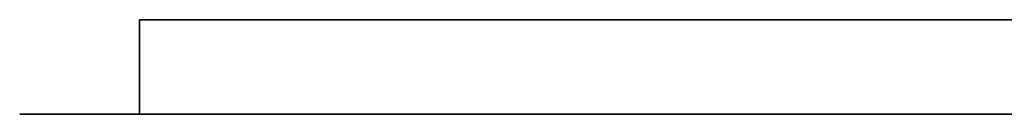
# Model space of a CAD drawing. Header units: millimetres. Extents: x -135 to 135, y -112 to 29.
# Tile 6 of 41: x -134.506 to -130.34, y 0 to 0.4. Entities that reach past the tile are written whole.
import ezdxf

# ---------------------------------------------------------------- set-up
doc = ezdxf.new("R2010")
doc.units = ezdxf.units.MM
doc.header["$LTSCALE"] = 101.851852
for name, color, linetype in [('1', 7, 'CONTINUOUS'), ('105', 7, 'CONTINUOUS'), ('106', 7, 'CONTINUOUS'), ('107', 7, 'CONTINUOUS'), ('99', 7, 'CONTINUOUS')]:
    doc.layers.add(name, color=color, linetype=linetype)

msp = doc.modelspace()

# ---------------------------------------------------------------- linework, layer by layer
at = {"layer": '1', "color": 7, "linetype": 'Continuous', "true_color": 0xf5f5f5}
for points in [[(-134.5064, 0, -55.8243), (-134.2771, 0, 57.2755), (-134.2771, 0, -57.2755), (-134.5064, 0, -55.8243)], [(-134.5064, 0, 55.8243), (-134.2771, 0, 57.2755), (-134.5064, 0, -55.8243), (-134.5064, 0, 55.8243)], [(-134, 0, -3.6333), (-134.2771, 0, -57.2755), (-134, 0, 2.3667), (-134, 0, -3.6333)], [(-134.2771, 0, -57.2755), (-134, 0, 6.0333), (-134, 0, 2.3667), (-134.2771, 0, -57.2755)], [(-134, 0, 6.0333), (-134.2771, 0, -57.2755), (-134, 0, 10.0333), (-134, 0, 6.0333)], [(-134.2771, 0, -57.2755), (-134, 0, 22.0333), (-134, 0, 10.0333), (-134.2771, 0, -57.2755)], [(-134.2771, 0, -57.2755), (-134, 0, 23.3667), (-134, 0, 22.0333), (-134.2771, 0, -57.2755)], [(-134.2771, 0, -57.2755), (-134, 0, 27.3667), (-134, 0, 23.3667), (-134.2771, 0, -57.2755)], [(-134, 0, 27.3667), (-134.2771, 0, -57.2755), (-134, 0, 33.7), (-134, 0, 27.3667)], [(-133.6131, 0, -58.5798), (-134.2771, 0, -57.2755), (-133.8298, 0, -31.9667), (-133.6131, 0, -58.5798)], [(-134.2771, 0, -57.2755), (-134.2771, 0, 57.2755), (-134, 0, 33.7), (-134.2771, 0, -57.2755)], [(-134.2771, 0, 57.2755), (-133.6131, 0, 58.5798), (-134, 0, 33.7), (-134.2771, 0, 57.2755)], [(-134.2771, 0, -57.2755), (-134, 0, -3.6333), (-134, 0, -7.6333), (-134.2771, 0, -57.2755)], [(-134, 0, -31.1333), (-134.2771, 0, -57.2755), (-134, 0, -30.3), (-134, 0, -31.1333)], [(-133.8298, 0, -31.9667), (-134.2771, 0, -57.2755), (-134, 0, -31.1333), (-133.8298, 0, -31.9667)], [(-134.2771, 0, -57.2755), (-134, 0, -23.6333), (-134, 0, -30.3), (-134.2771, 0, -57.2755)], [(-134, 0, -23.6333), (-134.2771, 0, -57.2755), (-134, 0, -22.8), (-134, 0, -23.6333)], [(-134.2771, 0, -57.2755), (-134, 0, -18.8), (-134, 0, -22.8), (-134.2771, 0, -57.2755)], [(-134, 0, -18.8), (-134.2771, 0, -57.2755), (-134, 0, -12.8), (-134, 0, -18.8)], [(-134.2771, 0, -57.2755), (-134, 0, -9.1333), (-134, 0, -12.8), (-134.2771, 0, -57.2755)], [(-134, 0, -9.1333), (-134.2771, 0, -57.2755), (-134, 0, -7.6333), (-134, 0, -9.1333)], [(-134, 0, -12.8), (-127.1915, 0, -11.3), (-126, 0, -12.8), (-134, 0, -12.8)], [(-134, 0, -9.1333), (-133.8298, 0, -9.9667), (-134, 0, -12.8), (-134, 0, -9.1333)], [(-133.8298, 0, -9.9667), (-133.4894, 0, -10.6333), (-134, 0, -12.8), (-133.8298, 0, -9.9667)], [(-133.4894, 0, -10.6333), (-132.8085, 0, -11.3), (-134, 0, -12.8), (-133.4894, 0, -10.6333)], [(-132.8085, 0, -11.3), (-131.9574, 0, -11.4667), (-134, 0, -12.8), (-132.8085, 0, -11.3)], [(-134, 0, -22.8), (-134, 0, -18.8), (-133.8298, 0, -22.1333), (-134, 0, -22.8)], [(-132.9787, 0, -18.8), (-133.8298, 0, -22.1333), (-134, 0, -18.8), (-132.9787, 0, -18.8)], [(-134, 0, -7.6333), (-134, 0, -3.6333), (-133.8298, 0, -6.8), (-134, 0, -7.6333)], [(-134, 0, -3.6333), (-132.9787, 0, -3.6333), (-133.8298, 0, -6.8), (-134, 0, -3.6333)], [(-131.9574, 0, -11.4667), (-128.0426, 0, -10.4667), (-134, 0, -12.8), (-131.9574, 0, -11.4667)], [(-128.0426, 0, -11.4667), (-127.1915, 0, -11.3), (-134, 0, -12.8), (-128.0426, 0, -11.4667)], [(-128.0426, 0, -10.4667), (-128.0426, 0, -11.4667), (-134, 0, -12.8), (-128.0426, 0, -10.4667)], [(-134, 0, -30.3), (-133.8298, 0, -24.4667), (-133.8298, 0, -29.6333), (-134, 0, -30.3)], [(-134, 0, -23.6333), (-133.8298, 0, -24.4667), (-134, 0, -30.3), (-134, 0, -23.6333)], [(-133.4894, 0, 20.5333), (-132.8085, 0, 19.8667), (-134, 0, 10.0333), (-133.4894, 0, 20.5333)], [(-132.8085, 0, 19.8667), (-132.1277, 0, 19.5333), (-134, 0, 10.0333), (-132.8085, 0, 19.8667)], [(-132.1277, 0, 19.5333), (-131.2766, 0, 19.3667), (-134, 0, 10.0333), (-132.1277, 0, 19.5333)], [(-131.2766, 0, 19.3667), (-128.7234, 0, 19.3667), (-134, 0, 10.0333), (-131.2766, 0, 19.3667)], [(-128.7234, 0, 19.3667), (-127.8723, 0, 19.5333), (-134, 0, 10.0333), (-128.7234, 0, 19.3667)], [(-127.8723, 0, 19.5333), (-127.1915, 0, 19.8667), (-134, 0, 10.0333), (-127.8723, 0, 19.5333)], [(-134, 0, 10.0333), (-126.5106, 0, 20.5333), (-126, 0, 10.0333), (-134, 0, 10.0333)], [(-127.1915, 0, 19.8667), (-126.5106, 0, 20.5333), (-134, 0, 10.0333), (-127.1915, 0, 19.8667)], [(-134, 0, 6.0333), (-133.8298, 0, 5.2), (-134, 0, 2.3667), (-134, 0, 6.0333)], [(-133.8298, 0, 5.2), (-133.3191, 0, 4.5333), (-134, 0, 2.3667), (-133.8298, 0, 5.2)], [(-133.3191, 0, 4.5333), (-132.6383, 0, 4.0333), (-134, 0, 2.3667), (-133.3191, 0, 4.5333)], [(-132.6383, 0, 4.0333), (-132.1277, 0, 3.8667), (-134, 0, 2.3667), (-132.6383, 0, 4.0333)], [(-132.1277, 0, 3.8667), (-131.4468, 0, 3.8667), (-134, 0, 2.3667), (-132.1277, 0, 3.8667)], [(-131.4468, 0, 3.8667), (-130.9362, 0, 4.0333), (-134, 0, 2.3667), (-131.4468, 0, 3.8667)], [(-134, 0, 2.3667), (-126, 0, 3.7), (-126, 0, 2.3667), (-134, 0, 2.3667)], [(-130.9362, 0, 4.0333), (-126, 0, 3.7), (-134, 0, 2.3667), (-130.9362, 0, 4.0333)], [(-134, 0, 22.0333), (-133.8298, 0, 21.2), (-134, 0, 10.0333), (-134, 0, 22.0333)], [(-133.8298, 0, 21.2), (-133.4894, 0, 20.5333), (-134, 0, 10.0333), (-133.8298, 0, 21.2)], [(-134, 0, 23.3667), (-134, 0, 27.3667), (-133.8298, 0, 24.2), (-134, 0, 23.3667)], [(-134, 0, 27.3667), (-133.1489, 0, 27.3667), (-133.8298, 0, 24.2), (-134, 0, 27.3667)], [(-134, 0, 33.7), (-133.6131, 0, 58.5798), (-133.1489, 0, 33.7), (-134, 0, 33.7)], [(-133.8298, 0, -22.1333), (-132.9787, 0, -18.8), (-133.4894, 0, -21.4667), (-133.8298, 0, -22.1333)], [(-133.8298, 0, -6.8), (-132.9787, 0, -3.6333), (-133.4894, 0, -6.1333), (-133.8298, 0, -6.8)], [(-133.8298, 0, -29.6333), (-133.3191, 0, -25.1333), (-133.4894, 0, -28.9667), (-133.8298, 0, -29.6333)], [(-133.8298, 0, -24.4667), (-133.3191, 0, -25.1333), (-133.8298, 0, -29.6333), (-133.8298, 0, -24.4667)], [(-133.8298, 0, 24.2), (-133.1489, 0, 27.3667), (-133.4894, 0, 24.8667), (-133.8298, 0, 24.2)], [(-133.3191, 0, -32.6333), (-133.6131, 0, -58.5798), (-133.8298, 0, -31.9667), (-133.3191, 0, -32.6333)], [(-133.6131, 0, 58.5798), (-132.5798, 0, 59.6131), (-133.1489, 0, 33.7), (-133.6131, 0, 58.5798)], [(-132.6383, 0, -33.1333), (-133.6131, 0, -58.5798), (-133.3191, 0, -32.6333), (-132.6383, 0, -33.1333)], [(-132.5798, 0, -59.6131), (-133.6131, 0, -58.5798), (-132.6383, 0, -33.1333), (-132.5798, 0, -59.6131)], [(-133.4894, 0, -21.4667), (-132.9787, 0, -18.8), (-132.8085, 0, -20.8), (-133.4894, 0, -21.4667)], [(-133.4894, 0, -6.1333), (-132.9787, 0, -3.6333), (-132.8085, 0, -5.4667), (-133.4894, 0, -6.1333)], [(-133.4894, 0, -28.9667), (-133.3191, 0, -25.1333), (-132.8085, 0, -28.3), (-133.4894, 0, -28.9667)], [(-133.4894, 0, 24.8667), (-133.1489, 0, 27.3667), (-132.8085, 0, 25.5333), (-133.4894, 0, 24.8667)], [(-133.3191, 0, -25.1333), (-132.6383, 0, -25.6333), (-132.8085, 0, -28.3), (-133.3191, 0, -25.1333)], [(-133.1489, 0, 27.3667), (-126, 0, 30.0333), (-132.8085, 0, 25.5333), (-133.1489, 0, 27.3667)], [(-133.1489, 0, 30.0333), (-126, 0, 30.0333), (-133.1489, 0, 27.3667), (-133.1489, 0, 30.0333)], [(-133.1489, 0, 33.7), (-132.5798, 0, 59.6131), (-133.1489, 0, 31.0333), (-133.1489, 0, 33.7)], [(-132.5798, 0, 59.6131), (-131.2755, 0, 60.2771), (-133.1489, 0, 31.0333), (-132.5798, 0, 59.6131)], [(-133.1489, 0, 31.0333), (-129.8243, 0, 60.5064), (-126, 0, 31.0333), (-133.1489, 0, 31.0333)], [(-131.2755, 0, 60.2771), (-129.8243, 0, 60.5064), (-133.1489, 0, 31.0333), (-131.2755, 0, 60.2771)], [(-133.1489, 0, 5.8667), (-130.5957, 0, 9.0333), (-132.9787, 0, 5.3667), (-133.1489, 0, 5.8667)], [(-133.1489, 0, 9.0333), (-130.5957, 0, 9.0333), (-133.1489, 0, 5.8667), (-133.1489, 0, 9.0333)], [(-132.9787, 0, -9.1333), (-132.8085, 0, -6.9667), (-132.8085, 0, -9.8), (-132.9787, 0, -9.1333)], [(-132.9787, 0, -7.6333), (-132.8085, 0, -6.9667), (-132.9787, 0, -9.1333), (-132.9787, 0, -7.6333)], [(-132.9787, 0, -18.8), (-130.766, 0, -13.8), (-132.8085, 0, -20.8), (-132.9787, 0, -18.8)], [(-132.9787, 0, -13.8), (-130.766, 0, -13.8), (-132.9787, 0, -18.8), (-132.9787, 0, -13.8)], [(-132.9787, 0, -3.6333), (-130.766, 0, 1.3667), (-132.8085, 0, -5.4667), (-132.9787, 0, -3.6333)], [(-132.9787, 0, 1.3667), (-130.766, 0, 1.3667), (-132.9787, 0, -3.6333), (-132.9787, 0, 1.3667)], [(-132.9787, 0, -31.3), (-132.8085, 0, -29.8), (-132.8085, 0, -31.8), (-132.9787, 0, -31.3)], [(-132.9787, 0, -30.3), (-132.8085, 0, -29.8), (-132.9787, 0, -31.3), (-132.9787, 0, -30.3)], [(-132.9787, 0, -23.8), (-132.8085, 0, -22.3), (-132.8085, 0, -24.3), (-132.9787, 0, -23.8)], [(-132.9787, 0, -22.8), (-132.8085, 0, -22.3), (-132.9787, 0, -23.8), (-132.9787, 0, -22.8)], [(-132.8085, 0, 21.3667), (-132.9787, 0, 22.0333), (-132.8085, 0, 24.0333), (-132.8085, 0, 21.3667)], [(-132.9787, 0, 22.0333), (-132.9787, 0, 23.3667), (-132.8085, 0, 24.0333), (-132.9787, 0, 22.0333)], [(-132.9787, 0, 5.3667), (-130.5957, 0, 9.0333), (-132.6383, 0, 5.0333), (-132.9787, 0, 5.3667)], [(-132.8085, 0, -20.8), (-130.766, 0, -13.8), (-132.1277, 0, -20.6333), (-132.8085, 0, -20.8)], [(-132.8085, 0, -9.8), (-132.4681, 0, -6.4667), (-132.4681, 0, -10.3), (-132.8085, 0, -9.8)], [(-132.8085, 0, -5.4667), (-130.766, 0, 1.3667), (-132.1277, 0, -5.1333), (-132.8085, 0, -5.4667)], [(-132.8085, 0, -6.9667), (-132.4681, 0, -6.4667), (-132.8085, 0, -9.8), (-132.8085, 0, -6.9667)], [(-132.8085, 0, -24.3), (-132.4681, 0, -21.8), (-132.4681, 0, -24.6333), (-132.8085, 0, -24.3)], [(-132.8085, 0, -22.3), (-132.4681, 0, -21.8), (-132.8085, 0, -24.3), (-132.8085, 0, -22.3)], [(-132.8085, 0, -31.8), (-132.4681, 0, -29.3), (-132.4681, 0, -32.1333), (-132.8085, 0, -31.8)], [(-132.8085, 0, -29.8), (-132.4681, 0, -29.3), (-132.8085, 0, -31.8), (-132.8085, 0, -29.8)], [(-132.8085, 0, -28.3), (-132.1277, 0, -25.8), (-132.1277, 0, -28.1333), (-132.8085, 0, -28.3)], [(-132.6383, 0, -25.6333), (-132.1277, 0, -25.8), (-132.8085, 0, -28.3), (-132.6383, 0, -25.6333)], [(-132.8085, 0, 25.5333), (-126, 0, 30.0333), (-132.1277, 0, 25.8667), (-132.8085, 0, 25.5333)], [(-132.4681, 0, 24.5333), (-132.8085, 0, 21.3667), (-132.8085, 0, 24.0333), (-132.4681, 0, 24.5333)], [(-132.4681, 0, 20.8667), (-132.8085, 0, 21.3667), (-132.4681, 0, 24.5333), (-132.4681, 0, 20.8667)], [(-132.1277, 0, -33.3), (-132.5798, 0, -59.6131), (-132.6383, 0, -33.1333), (-132.1277, 0, -33.3)], [(-132.6383, 0, 5.0333), (-130.5957, 0, 9.0333), (-132.1277, 0, 4.8667), (-132.6383, 0, 5.0333)], [(-132.5798, 0, -59.6131), (-132.1277, 0, -33.3), (-131.9574, 0, -29.1333), (-132.5798, 0, -59.6131)], [(-131.2755, 0, -60.2771), (-132.5798, 0, -59.6131), (-131.617, 0, -29.1333), (-131.2755, 0, -60.2771)], [(-131.617, 0, -29.1333), (-132.5798, 0, -59.6131), (-131.9574, 0, -29.1333), (-131.617, 0, -29.1333)], [(-132.4681, 0, -10.3), (-131.9574, 0, -6.1333), (-131.9574, 0, -10.4667), (-132.4681, 0, -10.3)], [(-132.4681, 0, -6.4667), (-131.9574, 0, -6.1333), (-132.4681, 0, -10.3), (-132.4681, 0, -6.4667)], [(-132.4681, 0, -21.8), (-131.9574, 0, -21.6333), (-132.4681, 0, -24.6333), (-132.4681, 0, -21.8)], [(-132.4681, 0, -29.3), (-131.9574, 0, -29.1333), (-132.4681, 0, -32.1333), (-132.4681, 0, -29.3)], [(-131.9574, 0, -29.1333), (-132.1277, 0, -32.3), (-132.4681, 0, -32.1333), (-131.9574, 0, -29.1333)], [(-131.9574, 0, -21.6333), (-132.1277, 0, -24.8), (-132.4681, 0, -24.6333), (-131.9574, 0, -21.6333)], [(-131.9574, 0, 24.8667), (-132.4681, 0, 20.8667), (-132.4681, 0, 24.5333), (-131.9574, 0, 24.8667)], [(-131.9574, 0, 20.5333), (-132.4681, 0, 20.8667), (-131.9574, 0, 24.8667), (-131.9574, 0, 20.5333)], [(-132.1277, 0, -20.6333), (-130.766, 0, -13.8), (-131.4468, 0, -20.6333), (-132.1277, 0, -20.6333)], [(-132.1277, 0, -5.1333), (-130.766, 0, 1.3667), (-131.2766, 0, -4.9667), (-132.1277, 0, -5.1333)], [(-132.1277, 0, -28.1333), (-131.617, 0, -21.6333), (-131.4468, 0, -28.1333), (-132.1277, 0, -28.1333)], [(-131.9574, 0, -21.6333), (-131.617, 0, -21.6333), (-132.1277, 0, -28.1333), (-131.9574, 0, -21.6333)], [(-132.1277, 0, -33.3), (-132.1277, 0, -32.3), (-131.9574, 0, -29.1333), (-132.1277, 0, -33.3)], [(-132.1277, 0, -25.8), (-131.9574, 0, -21.6333), (-132.1277, 0, -28.1333), (-132.1277, 0, -25.8)], [(-132.1277, 0, -25.8), (-132.1277, 0, -24.8), (-131.9574, 0, -21.6333), (-132.1277, 0, -25.8)], [(-132.1277, 0, 25.8667), (-126, 0, 30.0333), (-131.2766, 0, 26.0333), (-132.1277, 0, 25.8667)], [(-132.1277, 0, 4.8667), (-130.5957, 0, 9.0333), (-131.617, 0, 4.8667), (-132.1277, 0, 4.8667)], [(-131.9574, 0, -10.4667), (-131.2766, 0, -5.9667), (-131.9574, 0, -11.4667), (-131.9574, 0, -10.4667)], [(-131.9574, 0, -6.1333), (-131.2766, 0, -5.9667), (-131.9574, 0, -10.4667), (-131.9574, 0, -6.1333)], [(-131.2766, 0, -5.9667), (-128.7234, 0, -5.9667), (-131.9574, 0, -11.4667), (-131.2766, 0, -5.9667)], [(-128.7234, 0, -5.9667), (-128.0426, 0, -6.1333), (-131.9574, 0, -11.4667), (-128.7234, 0, -5.9667)], [(-128.0426, 0, -6.1333), (-128.0426, 0, -10.4667), (-131.9574, 0, -11.4667), (-128.0426, 0, -6.1333)], [(-131.2766, 0, 25.0333), (-131.9574, 0, 20.5333), (-131.9574, 0, 24.8667), (-131.2766, 0, 25.0333)], [(-131.2766, 0, 20.3667), (-131.9574, 0, 20.5333), (-131.2766, 0, 25.0333), (-131.2766, 0, 20.3667)], [(-131.617, 0, -21.6333), (-131.1064, 0, -21.8), (-131.4468, 0, -28.1333), (-131.617, 0, -21.6333)], [(-131.1064, 0, -29.3), (-131.2755, 0, -60.2771), (-131.617, 0, -29.1333), (-131.1064, 0, -29.3)], [(-131.617, 0, 4.8667), (-130.5957, 0, 9.0333), (-131.1064, 0, 5.0333), (-131.617, 0, 4.8667)], [(-131.4468, 0, -20.6333), (-130.766, 0, -18.1333), (-130.766, 0, -20.8), (-131.4468, 0, -20.6333)], [(-130.766, 0, -13.8), (-130.766, 0, -18.1333), (-131.4468, 0, -20.6333), (-130.766, 0, -13.8)], [(-131.4468, 0, -28.1333), (-130.766, 0, -22.3), (-130.766, 0, -28.3), (-131.4468, 0, -28.1333)], [(-131.1064, 0, -21.8), (-130.766, 0, -22.3), (-131.4468, 0, -28.1333), (-131.1064, 0, -21.8)], [(-130.766, 0, 1.3667), (-130.766, 0, -2.9667), (-131.2766, 0, -4.9667), (-130.766, 0, 1.3667)], [(-131.2766, 0, -4.9667), (-129.7447, 0, -2.9667), (-128.7234, 0, -4.9667), (-131.2766, 0, -4.9667)], [(-130.766, 0, -2.9667), (-129.7447, 0, -2.9667), (-131.2766, 0, -4.9667), (-130.766, 0, -2.9667)], [(-131.2766, 0, 26.0333), (-126, 0, 30.0333), (-128.7234, 0, 26.0333), (-131.2766, 0, 26.0333)], [(-128.7234, 0, 25.0333), (-131.2766, 0, 20.3667), (-131.2766, 0, 25.0333), (-128.7234, 0, 25.0333)], [(-128.7234, 0, 20.3667), (-131.2766, 0, 20.3667), (-128.7234, 0, 25.0333), (-128.7234, 0, 20.3667)], [(-130.766, 0, -29.8), (-131.2755, 0, -60.2771), (-131.1064, 0, -29.3), (-130.766, 0, -29.8)], [(-130.5957, 0, -30.3), (-131.2755, 0, -60.2771), (-130.766, 0, -29.8), (-130.5957, 0, -30.3)], [(-130.5957, 0, -31.3), (-131.2755, 0, -60.2771), (-130.5957, 0, -30.3), (-130.5957, 0, -31.3)], [(-130.4255, 0, -32.1333), (-131.2755, 0, -60.2771), (-130.5957, 0, -31.3), (-130.4255, 0, -32.1333)], [(-130.0851, 0, -32.8), (-131.2755, 0, -60.2771), (-130.4255, 0, -32.1333), (-130.0851, 0, -32.8)], [(-129.8243, 0, -60.5064), (-131.2755, 0, -60.2771), (-130.0851, 0, -32.8), (-129.8243, 0, -60.5064)], [(-131.1064, 0, 5.0333), (-130.5957, 0, 9.0333), (-130.766, 0, 5.3667), (-131.1064, 0, 5.0333)], [(-130.2553, 0, 4.5333), (-126, 0, 3.7), (-130.9362, 0, 4.0333), (-130.2553, 0, 4.5333)], [(-130.766, 0, -20.8), (-129.7447, 0, -18.1333), (-130.0851, 0, -21.4667), (-130.766, 0, -20.8)], [(-130.766, 0, -18.1333), (-129.7447, 0, -18.1333), (-130.766, 0, -20.8), (-130.766, 0, -18.1333)], [(-130.766, 0, -22.3), (-130.5957, 0, -22.8), (-130.766, 0, -28.3), (-130.766, 0, -22.3)], [(-130.5957, 0, -22.8), (-130.5957, 0, -23.8), (-130.766, 0, -28.3), (-130.5957, 0, -22.8)], [(-130.5957, 0, -23.8), (-130.4255, 0, -24.6333), (-130.766, 0, -28.3), (-130.5957, 0, -23.8)], [(-130.766, 0, -28.3), (-130.0851, 0, -25.3), (-130.0851, 0, -28.9667), (-130.766, 0, -28.3)], [(-130.4255, 0, -24.6333), (-130.0851, 0, -25.3), (-130.766, 0, -28.3), (-130.4255, 0, -24.6333)], [(-130.5957, 0, 9.0333), (-130.5957, 0, 5.8667), (-130.766, 0, 5.3667), (-130.5957, 0, 9.0333)]]:
    msp.add_3dface(points, dxfattribs=at)
at = {"layer": '105', "color": 7, "linetype": 'Continuous', "true_color": 0xf5f5f5}
for points in [[(-134, 0.4, 27.3667), (-134, 0, 33.7), (-134, 0.4, 33.7), (-134, 0.4, 27.3667)], [(-134, 0, 27.3667), (-134, 0, 33.7), (-134, 0.4, 27.3667), (-134, 0, 27.3667)]]:
    msp.add_3dface(points, dxfattribs=at)
at = {"layer": '106', "color": 7, "linetype": 'Continuous', "true_color": 0xf5f5f5}
for points in [[(-134, 0, 10.0333), (-134, 0.4, 10.0333), (-134, 0.4, 6.0333), (-134, 0, 10.0333)], [(-134, 0, 6.0333), (-134, 0, 10.0333), (-134, 0.4, 6.0333), (-134, 0, 6.0333)]]:
    msp.add_3dface(points, dxfattribs=at)
at = {"layer": '107', "color": 7, "linetype": 'Continuous', "true_color": 0xf5f5f5}
for points in [[(-134, 0, -3.6333), (-134, 0, 2.3667), (-134, 0.4, -3.6333), (-134, 0, -3.6333)], [(-134, 0, 2.3667), (-134, 0.4, 2.3667), (-134, 0.4, -3.6333), (-134, 0, 2.3667)]]:
    msp.add_3dface(points, dxfattribs=at)
at = {"layer": '99', "color": 7, "linetype": 'Continuous', "true_color": 0xf5f5f5}
for points in [[(-132.9787, 0.4, -3.6333), (-134, 0.4, -3.6333), (-132.9787, 0.4, 1.3667), (-132.9787, 0.4, -3.6333)], [(-134, 0.4, -3.6333), (-134, 0.4, 2.3667), (-132.9787, 0.4, 1.3667), (-134, 0.4, -3.6333)], [(-134, 0.4, 2.3667), (-126, 0.4, 2.3667), (-132.9787, 0.4, 1.3667), (-134, 0.4, 2.3667)], [(-133.8298, 0.4, 5.2), (-134, 0.4, 6.0333), (-133.1489, 0.4, 9.0333), (-133.8298, 0.4, 5.2)], [(-133.1489, 0.4, 33.7), (-134, 0.4, 27.3667), (-134, 0.4, 33.7), (-133.1489, 0.4, 33.7)], [(-133.1489, 0.4, 31.0333), (-134, 0.4, 27.3667), (-133.1489, 0.4, 33.7), (-133.1489, 0.4, 31.0333)], [(-133.1489, 0.4, 30.0333), (-134, 0.4, 27.3667), (-133.1489, 0.4, 31.0333), (-133.1489, 0.4, 30.0333)], [(-133.1489, 0.4, 27.3667), (-134, 0.4, 27.3667), (-133.1489, 0.4, 30.0333), (-133.1489, 0.4, 27.3667)], [(-134, 0.4, 10.0333), (-126, 0.4, 10.0333), (-133.1489, 0.4, 9.0333), (-134, 0.4, 10.0333)], [(-134, 0.4, 6.0333), (-134, 0.4, 10.0333), (-133.1489, 0.4, 9.0333), (-134, 0.4, 6.0333)], [(-133.8298, 0.4, 21.2), (-134, 0.4, 22.0333), (-133.8298, 0.4, 24.2), (-133.8298, 0.4, 21.2)], [(-134, 0.4, 22.0333), (-134, 0.4, 23.3667), (-133.8298, 0.4, 24.2), (-134, 0.4, 22.0333)], [(-134, 0.4, -9.1333), (-133.8298, 0.4, -6.8), (-133.8298, 0.4, -9.9667), (-134, 0.4, -9.1333)], [(-134, 0.4, -7.6333), (-133.8298, 0.4, -6.8), (-134, 0.4, -9.1333), (-134, 0.4, -7.6333)], [(-134, 0.4, -12.8), (-126, 0.4, -12.8), (-132.9787, 0.4, -13.8), (-134, 0.4, -12.8)], [(-134, 0.4, -18.8), (-134, 0.4, -12.8), (-132.9787, 0.4, -13.8), (-134, 0.4, -18.8)], [(-132.9787, 0.4, -18.8), (-134, 0.4, -18.8), (-132.9787, 0.4, -13.8), (-132.9787, 0.4, -18.8)], [(-134, 0.4, -22.8), (-133.8298, 0.4, -22.1333), (-134, 0.4, -23.6333), (-134, 0.4, -22.8)], [(-134, 0.4, -23.6333), (-133.8298, 0.4, -22.1333), (-133.8298, 0.4, -24.4667), (-134, 0.4, -23.6333)], [(-134, 0.4, -31.1333), (-133.8298, 0.4, -29.6333), (-133.8298, 0.4, -31.9667), (-134, 0.4, -31.1333)], [(-134, 0.4, -30.3), (-133.8298, 0.4, -29.6333), (-134, 0.4, -31.1333), (-134, 0.4, -30.3)], [(-133.3191, 0.4, 4.5333), (-133.8298, 0.4, 5.2), (-133.1489, 0.4, 9.0333), (-133.3191, 0.4, 4.5333)], [(-133.4894, 0.4, 24.8667), (-133.8298, 0.4, 21.2), (-133.8298, 0.4, 24.2), (-133.4894, 0.4, 24.8667)], [(-133.4894, 0.4, 20.5333), (-133.8298, 0.4, 21.2), (-133.4894, 0.4, 24.8667), (-133.4894, 0.4, 20.5333)], [(-133.8298, 0.4, -9.9667), (-133.4894, 0.4, -6.1333), (-133.4894, 0.4, -10.6333), (-133.8298, 0.4, -9.9667)], [(-133.8298, 0.4, -6.8), (-133.4894, 0.4, -6.1333), (-133.8298, 0.4, -9.9667), (-133.8298, 0.4, -6.8)], [(-133.8298, 0.4, -22.1333), (-133.4894, 0.4, -21.4667), (-133.8298, 0.4, -24.4667), (-133.8298, 0.4, -22.1333)], [(-133.8298, 0.4, -24.4667), (-133.4894, 0.4, -21.4667), (-133.3191, 0.4, -25.1333), (-133.8298, 0.4, -24.4667)], [(-133.8298, 0.4, -31.9667), (-133.4894, 0.4, -28.9667), (-133.3191, 0.4, -32.6333), (-133.8298, 0.4, -31.9667)], [(-133.8298, 0.4, -29.6333), (-133.4894, 0.4, -28.9667), (-133.8298, 0.4, -31.9667), (-133.8298, 0.4, -29.6333)], [(-132.8085, 0.4, 21.3667), (-133.4894, 0.4, 20.5333), (-132.9787, 0.4, 22.0333), (-132.8085, 0.4, 21.3667)], [(-133.4894, 0.4, 20.5333), (-132.9787, 0.4, 23.3667), (-132.9787, 0.4, 22.0333), (-133.4894, 0.4, 20.5333)], [(-133.4894, 0.4, 20.5333), (-132.8085, 0.4, 25.5333), (-132.9787, 0.4, 23.3667), (-133.4894, 0.4, 20.5333)], [(-132.8085, 0.4, 25.5333), (-133.4894, 0.4, 20.5333), (-133.4894, 0.4, 24.8667), (-132.8085, 0.4, 25.5333)], [(-132.8085, 0.4, 19.8667), (-133.4894, 0.4, 20.5333), (-132.8085, 0.4, 21.3667), (-132.8085, 0.4, 19.8667)], [(-132.9787, 0.4, -9.1333), (-133.4894, 0.4, -10.6333), (-132.9787, 0.4, -7.6333), (-132.9787, 0.4, -9.1333)], [(-132.8085, 0.4, -9.8), (-133.4894, 0.4, -10.6333), (-132.9787, 0.4, -9.1333), (-132.8085, 0.4, -9.8)], [(-132.8085, 0.4, -11.3), (-133.4894, 0.4, -10.6333), (-132.8085, 0.4, -9.8), (-132.8085, 0.4, -11.3)], [(-133.4894, 0.4, -10.6333), (-132.8085, 0.4, -5.4667), (-132.9787, 0.4, -7.6333), (-133.4894, 0.4, -10.6333)], [(-133.4894, 0.4, -6.1333), (-132.8085, 0.4, -5.4667), (-133.4894, 0.4, -10.6333), (-133.4894, 0.4, -6.1333)], [(-133.4894, 0.4, -21.4667), (-132.8085, 0.4, -20.8), (-133.3191, 0.4, -25.1333), (-133.4894, 0.4, -21.4667)], [(-133.4894, 0.4, -28.9667), (-132.8085, 0.4, -28.3), (-133.3191, 0.4, -32.6333), (-133.4894, 0.4, -28.9667)], [(-132.6383, 0.4, 4.0333), (-133.3191, 0.4, 4.5333), (-132.6383, 0.4, 5.0333), (-132.6383, 0.4, 4.0333)], [(-132.6383, 0.4, 5.0333), (-133.3191, 0.4, 4.5333), (-132.9787, 0.4, 5.3667), (-132.6383, 0.4, 5.0333)], [(-132.9787, 0.4, 5.3667), (-133.3191, 0.4, 4.5333), (-133.1489, 0.4, 5.8667), (-132.9787, 0.4, 5.3667)], [(-133.1489, 0.4, 5.8667), (-133.3191, 0.4, 4.5333), (-133.1489, 0.4, 9.0333), (-133.1489, 0.4, 5.8667)], [(-132.9787, 0.4, -23.8), (-132.8085, 0.4, -24.3), (-133.3191, 0.4, -25.1333), (-132.9787, 0.4, -23.8)], [(-133.3191, 0.4, -25.1333), (-132.8085, 0.4, -24.3), (-132.6383, 0.4, -25.6333), (-133.3191, 0.4, -25.1333)], [(-132.9787, 0.4, -22.8), (-132.9787, 0.4, -23.8), (-133.3191, 0.4, -25.1333), (-132.9787, 0.4, -22.8)], [(-132.8085, 0.4, -20.8), (-132.9787, 0.4, -22.8), (-133.3191, 0.4, -25.1333), (-132.8085, 0.4, -20.8)], [(-132.9787, 0.4, -31.3), (-132.8085, 0.4, -31.8), (-133.3191, 0.4, -32.6333), (-132.9787, 0.4, -31.3)], [(-133.3191, 0.4, -32.6333), (-132.8085, 0.4, -31.8), (-132.6383, 0.4, -33.1333), (-133.3191, 0.4, -32.6333)], [(-132.9787, 0.4, -30.3), (-132.9787, 0.4, -31.3), (-133.3191, 0.4, -32.6333), (-132.9787, 0.4, -30.3)], [(-132.8085, 0.4, -28.3), (-132.9787, 0.4, -30.3), (-133.3191, 0.4, -32.6333), (-132.8085, 0.4, -28.3)], [(-126, 0.4, 31.0333), (-133.1489, 0.4, 30.0333), (-133.1489, 0.4, 31.0333), (-126, 0.4, 31.0333)], [(-126, 0.4, 30.0333), (-133.1489, 0.4, 30.0333), (-126, 0.4, 31.0333), (-126, 0.4, 30.0333)], [(-133.1489, 0.4, 9.0333), (-126, 0.4, 10.0333), (-130.5957, 0.4, 9.0333), (-133.1489, 0.4, 9.0333)], [(-132.9787, 0.4, 1.3667), (-126, 0.4, 2.3667), (-130.766, 0.4, 1.3667), (-132.9787, 0.4, 1.3667)], [(-132.9787, 0.4, 23.3667), (-132.8085, 0.4, 25.5333), (-132.8085, 0.4, 24.0333), (-132.9787, 0.4, 23.3667)], [(-132.9787, 0.4, -7.6333), (-132.8085, 0.4, -5.4667), (-132.8085, 0.4, -6.9667), (-132.9787, 0.4, -7.6333)], [(-132.9787, 0.4, -13.8), (-126, 0.4, -12.8), (-130.766, 0.4, -13.8), (-132.9787, 0.4, -13.8)], [(-132.8085, 0.4, -22.3), (-132.9787, 0.4, -22.8), (-132.8085, 0.4, -20.8), (-132.8085, 0.4, -22.3)], [(-132.8085, 0.4, -29.8), (-132.9787, 0.4, -30.3), (-132.8085, 0.4, -28.3), (-132.8085, 0.4, -29.8)], [(-132.8085, 0.4, 25.5333), (-132.1277, 0.4, 25.8667), (-132.8085, 0.4, 24.0333), (-132.8085, 0.4, 25.5333)], [(-132.8085, 0.4, 24.0333), (-132.1277, 0.4, 25.8667), (-132.4681, 0.4, 24.5333), (-132.8085, 0.4, 24.0333)], [(-132.4681, 0.4, 20.8667), (-132.8085, 0.4, 19.8667), (-132.8085, 0.4, 21.3667), (-132.4681, 0.4, 20.8667)], [(-132.1277, 0.4, 19.5333), (-132.8085, 0.4, 19.8667), (-132.4681, 0.4, 20.8667), (-132.1277, 0.4, 19.5333)], [(-132.8085, 0.4, -5.4667), (-132.1277, 0.4, -5.1333), (-132.8085, 0.4, -6.9667), (-132.8085, 0.4, -5.4667)], [(-132.8085, 0.4, -6.9667), (-132.1277, 0.4, -5.1333), (-132.4681, 0.4, -6.4667), (-132.8085, 0.4, -6.9667)], [(-132.4681, 0.4, -10.3), (-132.8085, 0.4, -11.3), (-132.8085, 0.4, -9.8), (-132.4681, 0.4, -10.3)], [(-131.9574, 0.4, -10.4667), (-132.8085, 0.4, -11.3), (-132.4681, 0.4, -10.3), (-131.9574, 0.4, -10.4667)], [(-131.9574, 0.4, -11.4667), (-132.8085, 0.4, -11.3), (-131.9574, 0.4, -10.4667), (-131.9574, 0.4, -11.4667)], [(-132.8085, 0.4, -24.3), (-132.4681, 0.4, -24.6333), (-132.6383, 0.4, -25.6333), (-132.8085, 0.4, -24.3)], [(-132.4681, 0.4, -21.8), (-132.8085, 0.4, -22.3), (-132.1277, 0.4, -20.6333), (-132.4681, 0.4, -21.8)], [(-132.1277, 0.4, -20.6333), (-132.8085, 0.4, -22.3), (-132.8085, 0.4, -20.8), (-132.1277, 0.4, -20.6333)], [(-132.8085, 0.4, -31.8), (-132.4681, 0.4, -32.1333), (-132.6383, 0.4, -33.1333), (-132.8085, 0.4, -31.8)], [(-132.4681, 0.4, -29.3), (-132.8085, 0.4, -29.8), (-132.1277, 0.4, -28.1333), (-132.4681, 0.4, -29.3)], [(-132.1277, 0.4, -28.1333), (-132.8085, 0.4, -29.8), (-132.8085, 0.4, -28.3), (-132.1277, 0.4, -28.1333)], [(-132.1277, 0.4, 3.8667), (-132.6383, 0.4, 4.0333), (-132.1277, 0.4, 4.8667), (-132.1277, 0.4, 3.8667)], [(-132.1277, 0.4, 4.8667), (-132.6383, 0.4, 4.0333), (-132.6383, 0.4, 5.0333), (-132.1277, 0.4, 4.8667)], [(-132.4681, 0.4, -24.6333), (-132.1277, 0.4, -24.8), (-132.6383, 0.4, -25.6333), (-132.4681, 0.4, -24.6333)], [(-132.6383, 0.4, -25.6333), (-132.1277, 0.4, -24.8), (-132.1277, 0.4, -25.8), (-132.6383, 0.4, -25.6333)], [(-132.4681, 0.4, -32.1333), (-132.1277, 0.4, -32.3), (-132.6383, 0.4, -33.1333), (-132.4681, 0.4, -32.1333)], [(-132.6383, 0.4, -33.1333), (-132.1277, 0.4, -32.3), (-132.1277, 0.4, -33.3), (-132.6383, 0.4, -33.1333)], [(-132.4681, 0.4, 24.5333), (-132.1277, 0.4, 25.8667), (-131.9574, 0.4, 24.8667), (-132.4681, 0.4, 24.5333)], [(-131.9574, 0.4, 20.5333), (-132.1277, 0.4, 19.5333), (-132.4681, 0.4, 20.8667), (-131.9574, 0.4, 20.5333)], [(-132.4681, 0.4, -6.4667), (-132.1277, 0.4, -5.1333), (-131.9574, 0.4, -6.1333), (-132.4681, 0.4, -6.4667)], [(-131.9574, 0.4, -21.6333), (-132.4681, 0.4, -21.8), (-132.1277, 0.4, -20.6333), (-131.9574, 0.4, -21.6333)], [(-131.9574, 0.4, -29.1333), (-132.4681, 0.4, -29.3), (-132.1277, 0.4, -28.1333), (-131.9574, 0.4, -29.1333)], [(-131.4468, 0.4, 3.8667), (-132.1277, 0.4, 3.8667), (-131.617, 0.4, 4.8667), (-131.4468, 0.4, 3.8667)], [(-131.617, 0.4, 4.8667), (-132.1277, 0.4, 3.8667), (-132.1277, 0.4, 4.8667), (-131.617, 0.4, 4.8667)], [(-132.1277, 0.4, 25.8667), (-131.2766, 0.4, 26.0333), (-131.9574, 0.4, 24.8667), (-132.1277, 0.4, 25.8667)], [(-131.2766, 0.4, 20.3667), (-132.1277, 0.4, 19.5333), (-131.9574, 0.4, 20.5333), (-131.2766, 0.4, 20.3667)], [(-131.2766, 0.4, 19.3667), (-132.1277, 0.4, 19.5333), (-131.2766, 0.4, 20.3667), (-131.2766, 0.4, 19.3667)], [(-132.1277, 0.4, -5.1333), (-131.2766, 0.4, -4.9667), (-131.9574, 0.4, -6.1333), (-132.1277, 0.4, -5.1333)], [(-131.4468, 0.4, -20.6333), (-131.9574, 0.4, -21.6333), (-132.1277, 0.4, -20.6333), (-131.4468, 0.4, -20.6333)], [(-131.4468, 0.4, -28.1333), (-131.9574, 0.4, -29.1333), (-132.1277, 0.4, -28.1333), (-131.4468, 0.4, -28.1333)], [(-131.9574, 0.4, 24.8667), (-131.2766, 0.4, 26.0333), (-131.2766, 0.4, 25.0333), (-131.9574, 0.4, 24.8667)], [(-131.9574, 0.4, -6.1333), (-131.2766, 0.4, -4.9667), (-131.2766, 0.4, -5.9667), (-131.9574, 0.4, -6.1333)], [(-131.617, 0.4, -21.6333), (-131.9574, 0.4, -21.6333), (-131.4468, 0.4, -20.6333), (-131.617, 0.4, -21.6333)], [(-131.617, 0.4, -29.1333), (-131.9574, 0.4, -29.1333), (-131.4468, 0.4, -28.1333), (-131.617, 0.4, -29.1333)], [(-131.1064, 0.4, 5.0333), (-131.4468, 0.4, 3.8667), (-131.617, 0.4, 4.8667), (-131.1064, 0.4, 5.0333)], [(-131.1064, 0.4, -21.8), (-131.617, 0.4, -21.6333), (-131.4468, 0.4, -20.6333), (-131.1064, 0.4, -21.8)], [(-131.1064, 0.4, -29.3), (-131.617, 0.4, -29.1333), (-131.4468, 0.4, -28.1333), (-131.1064, 0.4, -29.3)], [(-130.9362, 0.4, 4.0333), (-131.4468, 0.4, 3.8667), (-131.1064, 0.4, 5.0333), (-130.9362, 0.4, 4.0333)], [(-130.766, 0.4, -20.8), (-131.1064, 0.4, -21.8), (-131.4468, 0.4, -20.6333), (-130.766, 0.4, -20.8)], [(-130.766, 0.4, -28.3), (-131.1064, 0.4, -29.3), (-131.4468, 0.4, -28.1333), (-130.766, 0.4, -28.3)], [(-131.2766, 0.4, 26.0333), (-128.7234, 0.4, 26.0333), (-131.2766, 0.4, 25.0333), (-131.2766, 0.4, 26.0333)], [(-131.2766, 0.4, 25.0333), (-128.7234, 0.4, 26.0333), (-128.7234, 0.4, 25.0333), (-131.2766, 0.4, 25.0333)], [(-128.7234, 0.4, 20.3667), (-131.2766, 0.4, 19.3667), (-131.2766, 0.4, 20.3667), (-128.7234, 0.4, 20.3667)], [(-128.7234, 0.4, 19.3667), (-131.2766, 0.4, 19.3667), (-128.7234, 0.4, 20.3667), (-128.7234, 0.4, 19.3667)], [(-131.2766, 0.4, -4.9667), (-128.7234, 0.4, -4.9667), (-131.2766, 0.4, -5.9667), (-131.2766, 0.4, -4.9667)], [(-131.2766, 0.4, -5.9667), (-128.7234, 0.4, -4.9667), (-128.7234, 0.4, -5.9667), (-131.2766, 0.4, -5.9667)], [(-130.766, 0.4, 5.3667), (-130.9362, 0.4, 4.0333), (-131.1064, 0.4, 5.0333), (-130.766, 0.4, 5.3667)], [(-130.766, 0.4, -22.3), (-131.1064, 0.4, -21.8), (-130.766, 0.4, -20.8), (-130.766, 0.4, -22.3)], [(-130.766, 0.4, -29.8), (-131.1064, 0.4, -29.3), (-130.766, 0.4, -28.3), (-130.766, 0.4, -29.8)], [(-130.5957, 0.4, 5.8667), (-130.9362, 0.4, 4.0333), (-130.766, 0.4, 5.3667), (-130.5957, 0.4, 5.8667)], [(-130.2553, 0.4, 4.5333), (-130.9362, 0.4, 4.0333), (-130.5957, 0.4, 5.8667), (-130.2553, 0.4, 4.5333)], [(-129.7447, 0.4, -2.9667), (-130.766, 0.4, -2.9667), (-129.7447, 0.4, 1.3667), (-129.7447, 0.4, -2.9667)], [(-130.766, 0.4, -2.9667), (-130.766, 0.4, 1.3667), (-129.7447, 0.4, 1.3667), (-130.766, 0.4, -2.9667)], [(-130.766, 0.4, 1.3667), (-126, 0.4, 2.3667), (-129.7447, 0.4, 1.3667), (-130.766, 0.4, 1.3667)], [(-130.766, 0.4, -13.8), (-126, 0.4, -12.8), (-129.7447, 0.4, -13.8), (-130.766, 0.4, -13.8)], [(-130.766, 0.4, -18.1333), (-130.766, 0.4, -13.8), (-129.7447, 0.4, -13.8), (-130.766, 0.4, -18.1333)], [(-129.7447, 0.4, -18.1333), (-130.766, 0.4, -18.1333), (-129.7447, 0.4, -13.8), (-129.7447, 0.4, -18.1333)], [(-130.0851, 0.4, -21.4667), (-130.766, 0.4, -22.3), (-130.766, 0.4, -20.8), (-130.0851, 0.4, -21.4667)], [(-130.5957, 0.4, -22.8), (-130.766, 0.4, -22.3), (-130.0851, 0.4, -21.4667), (-130.5957, 0.4, -22.8)], [(-130.0851, 0.4, -28.9667), (-130.766, 0.4, -29.8), (-130.766, 0.4, -28.3), (-130.0851, 0.4, -28.9667)], [(-130.5957, 0.4, -30.3), (-130.766, 0.4, -29.8), (-130.0851, 0.4, -28.9667), (-130.5957, 0.4, -30.3)], [(-129.5745, 0.4, 9.0333), (-130.2553, 0.4, 4.5333), (-130.5957, 0.4, 5.8667), (-129.5745, 0.4, 9.0333)], [(-126, 0.4, 10.0333), (-129.5745, 0.4, 9.0333), (-130.5957, 0.4, 9.0333), (-126, 0.4, 10.0333)], [(-129.5745, 0.4, 9.0333), (-130.5957, 0.4, 5.8667), (-130.5957, 0.4, 9.0333), (-129.5745, 0.4, 9.0333)], [(-130.4255, 0.4, -24.6333), (-130.5957, 0.4, -23.8), (-130.0851, 0.4, -21.4667), (-130.4255, 0.4, -24.6333)], [(-130.5957, 0.4, -23.8), (-130.5957, 0.4, -22.8), (-130.0851, 0.4, -21.4667), (-130.5957, 0.4, -23.8)], [(-130.4255, 0.4, -32.1333), (-130.5957, 0.4, -31.3), (-130.0851, 0.4, -28.9667), (-130.4255, 0.4, -32.1333)], [(-130.5957, 0.4, -31.3), (-130.5957, 0.4, -30.3), (-130.0851, 0.4, -28.9667), (-130.5957, 0.4, -31.3)], [(-130.0851, 0.4, -25.3), (-130.4255, 0.4, -24.6333), (-130.0851, 0.4, -21.4667), (-130.0851, 0.4, -25.3)], [(-130.0851, 0.4, -32.8), (-130.4255, 0.4, -32.1333), (-130.0851, 0.4, -28.9667), (-130.0851, 0.4, -32.8)]]:
    msp.add_3dface(points, dxfattribs=at)

doc.saveas('drawing.dxf')
